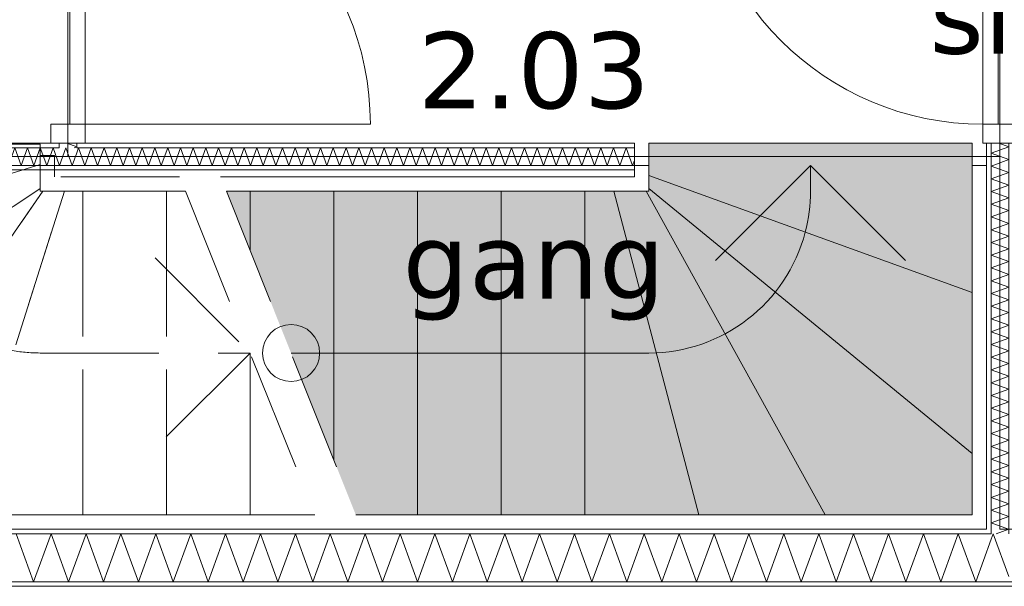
# Model space of a CAD drawing. Header units: millimetres. Extents: x -14925 to 266687, y -3550 to 35834.
# Tile 29 of 244: x -7237 to -4648, y 9025 to 10514. Entities that reach past the tile are written whole.
import ezdxf
from ezdxf.enums import TextEntityAlignment as Align

# ---------------------------------------------------------------- set-up
doc = ezdxf.new("R2010")
doc.units = ezdxf.units.MM
doc.header["$MEASUREMENT"] = 0
doc.linetypes.add('B0701', pattern=[468.239987, 311.999989, -156.239998])
for name, color, linetype in [('24 Trappen', 7, 'Continuous'), ('24 Trappen Afdek-arcering', 7, 'Continuous'), ('New_22 C Binnenwanden', 7, 'Continuous'), ('New_22 C Binnenwanden Deuren', 7, 'Continuous'), ('New_22 C Binnenwanden Doorsnede-arcering', 7, 'Continuous'), ('New_22 C Binnenwanden Laagscheidingslijnen', 7, 'Continuous'), ('New_Z Gebruiksopp', 7, 'Continuous'), ('New_Z Gebruiksopp Zone omranding', 7, 'Continuous'), ('New_Z Gebruiksopp Zone tekst', 7, 'Continuous')]:
    doc.layers.add(name, color=color, linetype=linetype)
doc.styles.add('GENERATED_STYLE_1', font='verdana.ttf')
doc.styles.add('GENERATED_STYLE_2', font='verdana.ttf')
pattern_1 = [(180, (0, 0), (0, 100), [])]
pattern_2 = [(0, (0, 0), (0, 100), [])]
pattern_3 = [(90, (0, 0), (-100, 0), [])]

# ---------------------------------------------------------------- blocks, each defined once
blk = doc.blocks.new('gang_2.03_38_3', base_point=(-5885, 10614))
at = {"layer": 'New_Z Gebruiksopp Zone tekst', "color": 2, "lineweight": 0}
for tag, style, p in [('DUMMY_941', 'GENERATED_STYLE_1', (-5885, 10551.9)), ('DUMMY_942', 'GENERATED_STYLE_2', (-5885, 10054.7))]:
    blk.add_attdef(tag, text='', height=200, dxfattribs=dict(at, style=style)).set_placement(p, align=Align.TOP_LEFT)
for tag, style, p in [('ROOM_NUMBER', 'GENERATED_STYLE_1', (-5885, 10481.1)), ('ROOM_NAME', 'GENERATED_STYLE_2', (-5885, 9980.4))]:
    blk.add_attdef(tag, text='', height=200, dxfattribs=dict(at, style=style)).set_placement(p, align=Align.TOP_CENTER)
blk = doc.blocks.new('slaapkamer_2.04_46_3', base_point=(-4042.5, 11250))
at = {"layer": 'New_Z Gebruiksopp Zone tekst', "color": 2, "lineweight": 0}
for tag, style, p in [('DUMMY_941', 'GENERATED_STYLE_1', (-4042.5, 11187.9)), ('DUMMY_942', 'GENERATED_STYLE_2', (-4042.5, 10690.7))]:
    blk.add_attdef(tag, text='', height=200, dxfattribs=dict(at, style=style)).set_placement(p, align=Align.TOP_LEFT)
for tag, style, p in [('ROOM_NUMBER', 'GENERATED_STYLE_1', (-4042.5, 11117.1)), ('ROOM_NAME', 'GENERATED_STYLE_2', (-4042.5, 10624.8))]:
    blk.add_attdef(tag, text='', height=200, dxfattribs=dict(at, style=style)).set_placement(p, align=Align.TOP_CENTER)
blk = doc.blocks.new('Stair_10_3')
at = {"layer": '24 Trappen Afdek-arcering', "linetype": 'Continuous', "lineweight": 0, "true_color": 0xffffff}
for points in [[(-5583, 10189), (-5583, 10131), (-5583, 10104.1), (-4733, 9797), (-4733, 10131), (-4733, 10189)], [(-4733, 9797), (-5583, 10104.1), (-5583, 10070.1), (-4733, 9373.8)], [(-4733, 9373.8), (-5583, 10070.1), (-5583, 10063), (-5590.1, 10063), (-5119.4, 9213), (-4733, 9213)], [(-6693.4, 10063), (-6631.1, 9907.3), (-6631.1, 10063)], [(-6411.1, 10063), (-6631.1, 10063), (-6631.1, 9907.3), (-6411.1, 9357.3)], [(-6191.1, 10063), (-6411.1, 10063), (-6411.1, 9357.3), (-6353.4, 9213), (-6191.1, 9213)], [(-5971.1, 10063), (-6191.1, 10063), (-6191.1, 9213), (-5971.1, 9213)], [(-5751.1, 10063), (-5971.1, 10063), (-5971.1, 9213), (-5751.1, 9213)], [(-5751.1, 10063), (-5751.1, 9213), (-5451.8, 9213), (-5674.8, 10063)], [(-5590.1, 10063), (-5674.8, 10063), (-5451.8, 9213), (-5119.4, 9213)]]:
    blk.add_hatch(color=7, dxfattribs=at).paths.add_polyline_path(points)
at = {"layer": '24 Trappen', "color": 9, "linetype": 'B0701', "lineweight": 0}
for p, q in [((-7183, 10187.1), (-8033, 10187.1)), ((-7183, 10133.1), (-7183, 10187.1)), ((-7183, 10157.1), (-7183, 10063)), ((-7145, 10157.1), (-7183, 10157.1)), ((-7145, 10101), (-7145, 10157.1)), ((-8033, 9873.4), (-7183, 10133.1)), ((-7183, 10133.1), (-8033, 9873.4)), ((-7183, 10070.1), (-7183, 10133.1)), ((-6816.3, 10101), (-7145, 10101)), ((-8033, 9507), (-7183, 10070.1)), ((-7183, 10070.1), (-8033, 9507)), ((-7183, 10063), (-7183, 10070.1)), ((-7766.3, 9213), (-7175.9, 10063)), ((-7175.9, 10063), (-7766.3, 9213)), ((-7389, 9213), (-7119, 10063)), ((-7119, 10063), (-7389, 9213)), ((-7183, 10063), (-6801.1, 10063)), ((-7175.9, 10063), (-7183, 10063)), ((-7119, 10063), (-7175.9, 10063)), ((-7071.1, 10063), (-7119, 10063)), ((-7071.1, 9213), (-7071.1, 10063)), ((-7071.1, 10063), (-7071.1, 9213)), ((-6851.1, 10063), (-7071.1, 10063)), ((-6851.1, 9213), (-6851.1, 10063)), ((-6851.1, 10063), (-6851.1, 9213)), ((-6801.1, 10063), (-6851.1, 10063)), ((-6801.1, 10063), (-6461.1, 9213)), ((-6693.4, 10063), (-6353.4, 9213)), ((-6881.1, 9888), (-6631.1, 9638)), ((-7183, 9638), (-6631.1, 9638)), ((-6631.1, 9638), (-6881.1, 9388)), ((-6631.1, 9213), (-6631.1, 9638)), ((-6631.1, 9638), (-6631.1, 9213)), ((-6461.1, 9213), (-8033, 9213)), ((-7389, 9213), (-7071.1, 9213)), ((-7071.1, 9213), (-6851.1, 9213)), ((-6851.1, 9213), (-6631.1, 9213)), ((-6631.1, 9213), (-6461.1, 9213)), ((-8071, 9175), (-6445.9, 9175))]:
    blk.add_line(p, q, dxfattribs=at)
at = {"layer": '24 Trappen', "color": 9, "linetype": 'Continuous', "lineweight": 0}
for p, q in [((-4733, 10189), (-5583, 10189)), ((-5583, 10189), (-5583, 10131)), ((-4733, 10131), (-4733, 10189)), ((-5583, 10131), (-5621, 10131)), ((-5621, 10131), (-5621, 10101)), ((-5583, 10063), (-5583, 10131)), ((-5583, 10131), (-5583, 10104.1)), ((-5408, 9881), (-5158, 10131)), ((-5158, 10063), (-5158, 10131)), ((-5158, 10131), (-4908, 9881)), ((-4695, 10131), (-4733, 10131)), ((-4733, 10131), (-4733, 9213)), ((-4733, 9797), (-4733, 10131)), ((-4695, 9175), (-4695, 10131)), ((-5621, 10101), (-6708.6, 10101)), ((-5583, 10104.1), (-5583, 10070.1)), ((-4733, 9797), (-5583, 10104.1)), ((-5583, 10104.1), (-4733, 9797)), ((-5583, 10070.1), (-5583, 10063)), ((-4733, 9373.8), (-5583, 10070.1)), ((-5583, 10070.1), (-4733, 9373.8)), ((-6693.4, 10063), (-5583, 10063)), ((-6631.1, 10063), (-6693.4, 10063)), ((-6631.1, 9907.3), (-6631.1, 10063)), ((-6631.1, 10063), (-6631.1, 9907.3)), ((-6411.1, 10063), (-6631.1, 10063)), ((-6411.1, 9357.3), (-6411.1, 10063)), ((-6411.1, 10063), (-6411.1, 9357.3)), ((-6191.1, 10063), (-6411.1, 10063)), ((-6191.1, 9213), (-6191.1, 10063)), ((-6191.1, 10063), (-6191.1, 9213)), ((-5971.1, 10063), (-6191.1, 10063)), ((-5971.1, 9213), (-5971.1, 10063)), ((-5971.1, 10063), (-5971.1, 9213)), ((-5751.1, 10063), (-5971.1, 10063)), ((-5751.1, 9213), (-5751.1, 10063)), ((-5674.8, 10063), (-5751.1, 10063)), ((-5751.1, 10063), (-5751.1, 9213)), ((-5451.8, 9213), (-5674.8, 10063)), ((-5674.8, 10063), (-5451.8, 9213)), ((-5590.1, 10063), (-5674.8, 10063)), ((-5119.4, 9213), (-5590.1, 10063)), ((-5583, 10063), (-5590.1, 10063)), ((-5590.1, 10063), (-5119.4, 9213)), ((-4733, 9373.8), (-4733, 9797)), ((-6523.4, 9638), (-5583, 9638)), ((-4733, 9213), (-4733, 9373.8)), ((-4733, 9213), (-6353.4, 9213)), ((-6353.4, 9213), (-6191.1, 9213)), ((-6191.1, 9213), (-5971.1, 9213)), ((-5971.1, 9213), (-5751.1, 9213)), ((-5751.1, 9213), (-5451.8, 9213)), ((-5451.8, 9213), (-5119.4, 9213)), ((-5119.4, 9213), (-4733, 9213)), ((-6338.2, 9175), (-4695, 9175))]:
    blk.add_line(p, q, dxfattribs=at)
for centre, radius, start, end in [((-5583, 10063), 425, 345.3544, 0), ((-5583, 10063), 425, 270, 345.3544), ((-6523.4, 9638), 75, 90, 270), ((-6523.4, 9638), 75, 270, 90)]:
    blk.add_arc(centre, radius, start, end, dxfattribs=at)
at = {"layer": '24 Trappen', "color": 9, "linetype": 'B0701', "lineweight": 0}
blk.add_arc((-7183, 10063), 425, 187.9125, 270, dxfattribs=at)
blk = doc.blocks.new('*X763')
at = {"layer": 'New_22 C Binnenwanden Doorsnede-arcering', "color": 7, "linetype": 'Continuous', "lineweight": 0}
for q in [(-4683, 9148.6), (-4637, 9051.1)]:
    blk.add_line((-4677.7, 9163), q, dxfattribs=at)
blk = doc.blocks.new('*X764')
at = {"layer": 'New_22 C Binnenwanden Doorsnede-arcering', "color": 7, "linetype": 'Continuous', "lineweight": 0}
for p, q in [((-7245.9, 9163), (-7200.1, 9037)), ((-7154.2, 9163), (-7200.1, 9037)), ((-7154.2, 9163), (-7108.3, 9037)), ((-7062.5, 9163), (-7108.3, 9037)), ((-7062.5, 9163), (-7016.6, 9037)), ((-6970.8, 9163), (-7016.6, 9037)), ((-6970.8, 9163), (-6924.9, 9037)), ((-6879, 9163), (-6924.9, 9037)), ((-6879, 9163), (-6833.2, 9037)), ((-6787.3, 9163), (-6833.2, 9037)), ((-6787.3, 9163), (-6741.5, 9037)), ((-6695.6, 9163), (-6741.5, 9037)), ((-6695.6, 9163), (-6649.7, 9037)), ((-6603.9, 9163), (-6649.7, 9037)), ((-6603.9, 9163), (-6558, 9037)), ((-6512.2, 9163), (-6558, 9037)), ((-6512.2, 9163), (-6466.3, 9037)), ((-6420.4, 9163), (-6466.3, 9037)), ((-6420.4, 9163), (-6374.6, 9037)), ((-6328.7, 9163), (-6374.6, 9037)), ((-6328.7, 9163), (-6282.9, 9037)), ((-6237, 9163), (-6282.9, 9037)), ((-6237, 9163), (-6191.1, 9037)), ((-6145.3, 9163), (-6191.1, 9037)), ((-6145.3, 9163), (-6099.4, 9037)), ((-6053.6, 9163), (-6099.4, 9037)), ((-6053.6, 9163), (-6007.7, 9037)), ((-5961.8, 9163), (-6007.7, 9037)), ((-5961.8, 9163), (-5916, 9037)), ((-5870.1, 9163), (-5916, 9037)), ((-5870.1, 9163), (-5824.3, 9037)), ((-5778.4, 9163), (-5824.3, 9037)), ((-5778.4, 9163), (-5732.5, 9037)), ((-5686.7, 9163), (-5732.5, 9037)), ((-5686.7, 9163), (-5640.8, 9037)), ((-5595, 9163), (-5640.8, 9037)), ((-5595, 9163), (-5549.1, 9037)), ((-5503.2, 9163), (-5549.1, 9037)), ((-5503.2, 9163), (-5457.4, 9037)), ((-5411.5, 9163), (-5457.4, 9037)), ((-5411.5, 9163), (-5365.6, 9037)), ((-5319.8, 9163), (-5365.6, 9037)), ((-5319.8, 9163), (-5273.9, 9037)), ((-5228.1, 9163), (-5273.9, 9037)), ((-5228.1, 9163), (-5182.2, 9037)), ((-5136.3, 9163), (-5182.2, 9037)), ((-5136.3, 9163), (-5090.5, 9037)), ((-5044.6, 9163), (-5090.5, 9037)), ((-5044.6, 9163), (-4998.8, 9037)), ((-4952.9, 9163), (-4998.8, 9037)), ((-4952.9, 9163), (-4907, 9037)), ((-4861.2, 9163), (-4907, 9037)), ((-4861.2, 9163), (-4815.3, 9037)), ((-4769.5, 9163), (-4815.3, 9037)), ((-4769.5, 9163), (-4723.6, 9037)), ((-4683, 9148.6), (-4723.6, 9037))]:
    blk.add_line(p, q, dxfattribs=at)
blk = doc.blocks.new('Wall_115_3', base_point=(-9375, 9175))
at = {"layer": 'New_22 C Binnenwanden Doorsnede-arcering', "linetype": 'Continuous', "lineweight": 0, "true_color": 0x000000}
h = blk.add_hatch(dxfattribs=at)
h.set_pattern_fill('325_Houtachtig_plaatmate_E2', color=18, style=0, pattern_type=2)
h.set_pattern_definition(pattern_1)
h.paths.add_polyline_path([(-8071, 9163), (-4695, 9163), (-4695, 9175), (-8071, 9175)])
h = blk.add_hatch(dxfattribs=at)
h.set_pattern_fill('325_Houtachtig_plaatmate_E2', color=18, style=0, pattern_type=2)
h.set_pattern_definition(pattern_1)
h.paths.add_polyline_path([(-4695, 9163), (-4683, 9163), (-4683, 9175), (-4695, 9175)])
h = blk.add_hatch(dxfattribs=at)
h.set_pattern_fill('325_Houtachtig_plaatmate_E2', color=18, style=0, pattern_type=2)
h.set_pattern_definition(pattern_1)
h.paths.add_polyline_path([(-9698, 9025), (-2602, 9025), (-2602, 9037), (-9698, 9037)])
at = {"layer": 'New_22 C Binnenwanden', "color": 1, "linetype": 'Continuous', "lineweight": 0, "flags": 128}
for points in [[(-4695, 9175), (-8071, 9175)], [(-9698, 9025), (-2602, 9025)]]:
    blk.add_lwpolyline(points, dxfattribs=at)
at = {"layer": 'New_22 C Binnenwanden Laagscheidingslijnen', "color": 1, "linetype": 'Continuous', "lineweight": 0}
for p, q in [((-4683, 9163), (-8083, 9163)), ((-4683, 9175), (-4683, 9163)), ((-2898, 9037), (-9402, 9037))]:
    blk.add_line(p, q, dxfattribs=at)
at = {"layer": 'New_22 C Binnenwanden', "color": 1, "lineweight": 0}
for name in ['*X764', '*X763']:
    blk.add_blockref(name, (0, 0), dxfattribs=at)
blk = doc.blocks.new('*X802')
at = {"layer": 'New_22 C Binnenwanden Doorsnede-arcering', "color": 7, "linetype": 'Continuous', "lineweight": 0}
for q in [(-7113, 10189), (-7093.9, 10177)]:
    blk.add_line((-7087, 10179.5), q, dxfattribs=at)
blk = doc.blocks.new('D1 bl 26[26]_3')
at = {"layer": 'New_22 C Binnenwanden Deuren', "color": 7, "linetype": 'Continuous', "lineweight": 0}
for p, q in [((-7155, 11039), (-7155, 10989)), ((-7065, 11039), (-7155, 11039)), ((-7133, 11039), (-7145, 11039)), ((-7087, 11039), (-7133, 11039)), ((-7075, 11039), (-7087, 11039)), ((-7065, 10989), (-7065, 11039)), ((-7155, 10989), (-7065, 10989)), ((-7105, 10239), (-7105, 10989)), ((-7105, 10989), (-7065, 10989)), ((-7065, 10989), (-7065, 10239)), ((-7065, 10239), (-7155, 10239)), ((-7155, 10239), (-7155, 10189)), ((-7065, 10239), (-7105, 10239)), ((-7065, 10239), (-6315, 10239)), ((-7065, 10189), (-7065, 10239)), ((-7155, 10189), (-7065, 10189)), ((-7133, 10189), (-7145, 10189)), ((-7087, 10189), (-7133, 10189)), ((-7075, 10189), (-7087, 10189))]:
    blk.add_line(p, q, dxfattribs=at)
blk.add_arc((-7065, 10239), 750, 0, 90, dxfattribs=at)
blk = doc.blocks.new('Wall_121_3', base_point=(-7110, 13325))
at = {"layer": 'New_22 C Binnenwanden', "color": 1, "linetype": 'Continuous', "lineweight": 0}
for p, q in [((-7133, 10189), (-7145, 10189)), ((-7087, 10189), (-7133, 10189)), ((-7075, 10189), (-7087, 10189))]:
    blk.add_line(p, q, dxfattribs=at)
at = {"layer": 'New_22 C Binnenwanden Laagscheidingslijnen', "color": 1, "linetype": 'Continuous', "lineweight": 0}
for p, q in [((-7133, 10189), (-7133, 10177)), ((-7087, 10177), (-7087, 10189))]:
    blk.add_line(p, q, dxfattribs=at)
at = {"layer": 'New_22 C Binnenwanden', "color": 1, "lineweight": 0}
blk.add_blockref('*X802', (0, 0), dxfattribs=at)
at = {"layer": 'New_22 C Binnenwanden Deuren', "color": 7, "linetype": 'Continuous', "lineweight": 0}
blk.add_blockref('D1 bl 26[26]_3', (0, 0), dxfattribs=at)
blk = doc.blocks.new('*X900')
at = {"layer": 'New_22 C Binnenwanden Doorsnede-arcering', "color": 7, "linetype": 'Continuous', "lineweight": 0}
for p, q in [((-8129, 10152.8), (-8122.5, 10170.5)), ((-8103.4, 10131), (-8115.1, 10163.1)), ((-8103.4, 10131), (-8098, 10146))]:
    blk.add_line(p, q, dxfattribs=at)
blk = doc.blocks.new('*X901')
at = {"layer": 'New_22 C Binnenwanden Doorsnede-arcering', "color": 7, "linetype": 'Continuous', "lineweight": 0}
for p, q in [((-8122.5, 10170.5), (-8120.2, 10177)), ((-8115.1, 10163.1), (-8120.2, 10177)), ((-8098, 10146), (-8086.7, 10177)), ((-8083, 10166.9), (-8086.7, 10177))]:
    blk.add_line(p, q, dxfattribs=at)
blk = doc.blocks.new('*X902')
at = {"layer": 'New_22 C Binnenwanden Doorsnede-arcering', "color": 7, "linetype": 'Continuous', "lineweight": 0}
for p, q in [((-8069.9, 10131), (-8053.2, 10177)), ((-8036.5, 10131), (-8053.2, 10177)), ((-8036.5, 10131), (-8019.7, 10177)), ((-8003, 10131), (-8019.7, 10177)), ((-8003, 10131), (-7986.2, 10177)), ((-7969.5, 10131), (-7986.2, 10177)), ((-7969.5, 10131), (-7952.7, 10177)), ((-7936, 10131), (-7952.7, 10177)), ((-7936, 10131), (-7919.3, 10177)), ((-7902.5, 10131), (-7919.3, 10177)), ((-7902.5, 10131), (-7885.8, 10177)), ((-7869, 10131), (-7885.8, 10177)), ((-7869, 10131), (-7852.3, 10177)), ((-7835.6, 10131), (-7852.3, 10177)), ((-7835.6, 10131), (-7818.8, 10177)), ((-7802.1, 10131), (-7818.8, 10177)), ((-7802.1, 10131), (-7785.3, 10177)), ((-7768.6, 10131), (-7785.3, 10177)), ((-7768.6, 10131), (-7751.8, 10177)), ((-7735.1, 10131), (-7751.8, 10177)), ((-7735.1, 10131), (-7718.4, 10177)), ((-7701.6, 10131), (-7718.4, 10177)), ((-7701.6, 10131), (-7684.9, 10177)), ((-7668.1, 10131), (-7684.9, 10177)), ((-7668.1, 10131), (-7651.4, 10177)), ((-7634.6, 10131), (-7651.4, 10177)), ((-7634.6, 10131), (-7617.9, 10177)), ((-7601.2, 10131), (-7617.9, 10177)), ((-7601.2, 10131), (-7584.4, 10177)), ((-7567.7, 10131), (-7584.4, 10177)), ((-7567.7, 10131), (-7550.9, 10177)), ((-7534.2, 10131), (-7550.9, 10177)), ((-7534.2, 10131), (-7517.4, 10177)), ((-7500.7, 10131), (-7517.4, 10177)), ((-7500.7, 10131), (-7484, 10177)), ((-7467.2, 10131), (-7484, 10177)), ((-7467.2, 10131), (-7450.5, 10177)), ((-7433.7, 10131), (-7450.5, 10177)), ((-7433.7, 10131), (-7417, 10177)), ((-7400.2, 10131), (-7417, 10177)), ((-7400.2, 10131), (-7383.5, 10177)), ((-7366.8, 10131), (-7383.5, 10177)), ((-7366.8, 10131), (-7350, 10177)), ((-7333.3, 10131), (-7350, 10177)), ((-7333.3, 10131), (-7316.5, 10177)), ((-7299.8, 10131), (-7316.5, 10177)), ((-7299.8, 10131), (-7283, 10177)), ((-7266.3, 10131), (-7283, 10177)), ((-7266.3, 10131), (-7249.6, 10177)), ((-7232.8, 10131), (-7249.6, 10177)), ((-7232.8, 10131), (-7216.1, 10177)), ((-7199.3, 10131), (-7216.1, 10177)), ((-7199.3, 10131), (-7182.6, 10177)), ((-7165.8, 10131), (-7182.6, 10177)), ((-7165.8, 10131), (-7149.1, 10177)), ((-7133, 10132.8), (-7149.1, 10177)), ((-8069.9, 10131), (-8083, 10166.9))]:
    blk.add_line(p, q, dxfattribs=at)
blk = doc.blocks.new('*X903')
at = {"layer": 'New_22 C Binnenwanden Doorsnede-arcering', "color": 7, "linetype": 'Continuous', "lineweight": 0}
for p, q in [((-7132.4, 10131), (-7115.6, 10177)), ((-7098.9, 10131), (-7115.6, 10177)), ((-7098.9, 10131), (-7087, 10163.6)), ((-7132.4, 10131), (-7133, 10132.8))]:
    blk.add_line(p, q, dxfattribs=at)
blk = doc.blocks.new('*X904')
at = {"layer": 'New_22 C Binnenwanden Doorsnede-arcering', "color": 7, "linetype": 'Continuous', "lineweight": 0}
for p, q in [((-7087, 10163.6), (-7082.1, 10177)), ((-7065.4, 10131), (-7082.1, 10177)), ((-7065.4, 10131), (-7048.6, 10177)), ((-7031.9, 10131), (-7048.6, 10177)), ((-7031.9, 10131), (-7015.2, 10177)), ((-6998.4, 10131), (-7015.2, 10177)), ((-6998.4, 10131), (-6981.7, 10177)), ((-6964.9, 10131), (-6981.7, 10177)), ((-6964.9, 10131), (-6948.2, 10177)), ((-6931.4, 10131), (-6948.2, 10177)), ((-6931.4, 10131), (-6914.7, 10177)), ((-6898, 10131), (-6914.7, 10177)), ((-6898, 10131), (-6881.2, 10177)), ((-6864.5, 10131), (-6881.2, 10177)), ((-6864.5, 10131), (-6847.7, 10177)), ((-6831, 10131), (-6847.7, 10177)), ((-6831, 10131), (-6814.3, 10177)), ((-6797.5, 10131), (-6814.3, 10177)), ((-6797.5, 10131), (-6780.8, 10177)), ((-6764, 10131), (-6780.8, 10177)), ((-6764, 10131), (-6747.3, 10177)), ((-6730.5, 10131), (-6747.3, 10177)), ((-6730.5, 10131), (-6713.8, 10177)), ((-6697.1, 10131), (-6713.8, 10177)), ((-6697.1, 10131), (-6680.3, 10177)), ((-6663.6, 10131), (-6680.3, 10177)), ((-6663.6, 10131), (-6646.8, 10177)), ((-6630.1, 10131), (-6646.8, 10177)), ((-6630.1, 10131), (-6613.3, 10177)), ((-6596.6, 10131), (-6613.3, 10177)), ((-6596.6, 10131), (-6579.9, 10177)), ((-6563.1, 10131), (-6579.9, 10177)), ((-6563.1, 10131), (-6546.4, 10177)), ((-6529.6, 10131), (-6546.4, 10177)), ((-6529.6, 10131), (-6512.9, 10177)), ((-6496.1, 10131), (-6512.9, 10177)), ((-6496.1, 10131), (-6479.4, 10177)), ((-6462.7, 10131), (-6479.4, 10177)), ((-6462.7, 10131), (-6445.9, 10177)), ((-6429.2, 10131), (-6445.9, 10177)), ((-6429.2, 10131), (-6412.4, 10177)), ((-6395.7, 10131), (-6412.4, 10177)), ((-6395.7, 10131), (-6378.9, 10177)), ((-6362.2, 10131), (-6378.9, 10177)), ((-6362.2, 10131), (-6345.5, 10177)), ((-6328.7, 10131), (-6345.5, 10177)), ((-6328.7, 10131), (-6312, 10177)), ((-6295.2, 10131), (-6312, 10177)), ((-6295.2, 10131), (-6278.5, 10177)), ((-6261.7, 10131), (-6278.5, 10177)), ((-6261.7, 10131), (-6245, 10177)), ((-6228.3, 10131), (-6245, 10177)), ((-6228.3, 10131), (-6211.5, 10177)), ((-6194.8, 10131), (-6211.5, 10177)), ((-6194.8, 10131), (-6178, 10177)), ((-6161.3, 10131), (-6178, 10177)), ((-6161.3, 10131), (-6144.5, 10177)), ((-6127.8, 10131), (-6144.5, 10177)), ((-6127.8, 10131), (-6111.1, 10177)), ((-6094.3, 10131), (-6111.1, 10177)), ((-6094.3, 10131), (-6077.6, 10177)), ((-6060.8, 10131), (-6077.6, 10177)), ((-6060.8, 10131), (-6044.1, 10177)), ((-6027.3, 10131), (-6044.1, 10177)), ((-6027.3, 10131), (-6010.6, 10177)), ((-5993.9, 10131), (-6010.6, 10177)), ((-5993.9, 10131), (-5977.1, 10177)), ((-5960.4, 10131), (-5977.1, 10177)), ((-5960.4, 10131), (-5943.6, 10177)), ((-5926.9, 10131), (-5943.6, 10177)), ((-5926.9, 10131), (-5910.1, 10177)), ((-5893.4, 10131), (-5910.1, 10177)), ((-5893.4, 10131), (-5876.7, 10177)), ((-5859.9, 10131), (-5876.7, 10177)), ((-5859.9, 10131), (-5843.2, 10177)), ((-5826.4, 10131), (-5843.2, 10177)), ((-5826.4, 10131), (-5809.7, 10177)), ((-5793, 10131), (-5809.7, 10177)), ((-5793, 10131), (-5776.2, 10177)), ((-5759.5, 10131), (-5776.2, 10177)), ((-5759.5, 10131), (-5742.7, 10177)), ((-5726, 10131), (-5742.7, 10177)), ((-5726, 10131), (-5709.2, 10177)), ((-5692.5, 10131), (-5709.2, 10177)), ((-5692.5, 10131), (-5675.8, 10177)), ((-5659, 10131), (-5675.8, 10177)), ((-5659, 10131), (-5642.3, 10177)), ((-5625.5, 10131), (-5642.3, 10177)), ((-5625.5, 10131), (-5621, 10143.4))]:
    blk.add_line(p, q, dxfattribs=at)
blk = doc.blocks.new('Wall_137_3', base_point=(-5621, 10154))
at = {"layer": 'New_22 C Binnenwanden Doorsnede-arcering', "linetype": 'Continuous', "lineweight": 0, "true_color": 0x000000}
h = blk.add_hatch(dxfattribs=at)
h.set_pattern_fill('325_Houtachtig_plaatmate_E2', color=18, style=0, pattern_type=2)
h.set_pattern_definition(pattern_2)
h.paths.add_polyline_path([(-8141, 10177), (-8129, 10177), (-8141, 10189)])
h = blk.add_hatch(dxfattribs=at)
h.set_pattern_fill('325_Houtachtig_plaatmate_E2', color=18, style=0, pattern_type=2)
h.set_pattern_definition(pattern_2)
h.paths.add_polyline_path([(-8141, 10189), (-8129, 10177), (-8129, 10189)])
h = blk.add_hatch(dxfattribs=at)
h.set_pattern_fill('325_Houtachtig_plaatmate_E2', color=18, style=0, pattern_type=2)
h.set_pattern_definition(pattern_2)
h.paths.add_polyline_path([(-7145, 10189), (-8129, 10189), (-8129, 10177), (-7145, 10177)])
h = blk.add_hatch(dxfattribs=at)
h.set_pattern_fill('325_Houtachtig_plaatmate_E2', color=18, style=0, pattern_type=2)
h.set_pattern_definition(pattern_2)
h.paths.add_polyline_path([(-7133, 10189), (-7145, 10189), (-7145, 10177), (-7133, 10177)])
h = blk.add_hatch(dxfattribs=at)
h.set_pattern_fill('325_Houtachtig_plaatmate_E2', color=18, style=0, pattern_type=2)
h.set_pattern_definition(pattern_2)
h.paths.add_polyline_path([(-7075, 10189), (-7087, 10189), (-7087, 10177), (-7075, 10177)])
h = blk.add_hatch(dxfattribs=at)
h.set_pattern_fill('325_Houtachtig_plaatmate_E2', color=18, style=0, pattern_type=2)
h.set_pattern_definition(pattern_2)
h.paths.add_polyline_path([(-7075, 10177), (-5621, 10177), (-5621, 10189), (-7075, 10189)])
h = blk.add_hatch(dxfattribs=at)
h.set_pattern_fill('325_Houtachtig_plaatmate_E2', color=18, style=0, pattern_type=2)
h.set_pattern_definition(pattern_2)
h.paths.add_polyline_path([(-8083, 10119), (-8071, 10119), (-8083, 10131)])
h = blk.add_hatch(dxfattribs=at)
h.set_pattern_fill('325_Houtachtig_plaatmate_E2', color=18, style=0, pattern_type=2)
h.set_pattern_definition(pattern_2)
h.paths.add_polyline_path([(-8083, 10131), (-8071, 10119), (-8071, 10131)])
h = blk.add_hatch(dxfattribs=at)
h.set_pattern_fill('325_Houtachtig_plaatmate_E2', color=18, style=0, pattern_type=2)
h.set_pattern_definition(pattern_2)
h.paths.add_polyline_path([(-8071, 10119), (-5621, 10119), (-5621, 10131), (-8071, 10131)])
at = {"layer": 'New_22 C Binnenwanden', "color": 1, "linetype": 'Continuous', "lineweight": 0, "flags": 128}
for points in [[(-8141, 10189), (-8141, 10177)], [(-7145, 10189), (-8141, 10189)], [(-5621, 10189), (-7075, 10189)], [(-5621, 10177), (-5621, 10189)], [(-5621, 10131), (-5621, 10177)], [(-5621, 10119), (-5621, 10131)], [(-8071, 10119), (-5621, 10119)]]:
    blk.add_lwpolyline(points, dxfattribs=at)
at = {"layer": 'New_22 C Binnenwanden Laagscheidingslijnen', "color": 1, "linetype": 'Continuous', "lineweight": 0}
for p, q in [((-8129, 10177), (-8129, 10131)), ((-8129, 10177), (-7145, 10177)), ((-7145, 10177), (-7133, 10177)), ((-7133, 10189), (-7133, 10177)), ((-7087, 10177), (-7087, 10189)), ((-7087, 10177), (-7075, 10177)), ((-7075, 10177), (-5621, 10177)), ((-8083, 10131), (-8083, 10119)), ((-8083, 10131), (-7133, 10131)), ((-7133, 10131), (-7087, 10131)), ((-7087, 10131), (-5621, 10131))]:
    blk.add_line(p, q, dxfattribs=at)
at = {"layer": 'New_22 C Binnenwanden', "color": 1, "lineweight": 0}
for name in ['*X901', '*X902', '*X903', '*X904', '*X900']:
    blk.add_blockref(name, (0, 0), dxfattribs=at)
blk = doc.blocks.new('*X906')
at = {"layer": 'New_22 C Binnenwanden Doorsnede-arcering', "color": 7, "linetype": 'Continuous', "lineweight": 0}
for q in [(-4669.9, 9163), (-4637.1, 9175)]:
    blk.add_line((-4637, 9175), q, dxfattribs=at)
blk = doc.blocks.new('*X907')
at = {"layer": 'New_22 C Binnenwanden Doorsnede-arcering', "color": 7, "linetype": 'Continuous', "lineweight": 0}
for p, q in [((-4637, 10179.5), (-4683, 10162.8)), ((-4637, 10179.5), (-4663, 10189)), ((-4637, 10146), (-4683, 10162.8)), ((-4637, 10146), (-4683, 10129.3)), ((-4637, 10112.5), (-4683, 10129.3)), ((-4637, 10112.5), (-4683, 10095.8)), ((-4637, 10079.1), (-4683, 10095.8)), ((-4637, 10079.1), (-4683, 10062.3)), ((-4637, 10045.6), (-4683, 10062.3)), ((-4637, 10045.6), (-4683, 10028.8)), ((-4637, 10012.1), (-4683, 10028.8)), ((-4637, 10012.1), (-4683, 9995.4)), ((-4637, 9978.6), (-4683, 9995.4)), ((-4637, 9978.6), (-4683, 9961.9)), ((-4637, 9945.1), (-4683, 9961.9)), ((-4637, 9945.1), (-4683, 9928.4)), ((-4637, 9911.6), (-4683, 9928.4)), ((-4637, 9911.6), (-4683, 9894.9)), ((-4637, 9878.2), (-4683, 9894.9)), ((-4637, 9878.2), (-4683, 9861.4)), ((-4637, 9844.7), (-4683, 9861.4)), ((-4637, 9844.7), (-4683, 9827.9)), ((-4637, 9811.2), (-4683, 9827.9)), ((-4637, 9811.2), (-4683, 9794.4)), ((-4637, 9777.7), (-4683, 9794.4)), ((-4637, 9777.7), (-4683, 9761)), ((-4637, 9744.2), (-4683, 9761)), ((-4637, 9744.2), (-4683, 9727.5)), ((-4637, 9710.7), (-4683, 9727.5)), ((-4637, 9710.7), (-4683, 9694)), ((-4637, 9677.2), (-4683, 9694)), ((-4637, 9677.2), (-4683, 9660.5)), ((-4637, 9643.8), (-4683, 9660.5)), ((-4637, 9643.8), (-4683, 9627)), ((-4637, 9610.3), (-4683, 9627)), ((-4637, 9610.3), (-4683, 9593.5)), ((-4637, 9576.8), (-4683, 9593.5)), ((-4637, 9576.8), (-4683, 9560)), ((-4637, 9543.3), (-4683, 9560)), ((-4637, 9543.3), (-4683, 9526.6)), ((-4637, 9509.8), (-4683, 9526.6)), ((-4637, 9509.8), (-4683, 9493.1)), ((-4637, 9476.3), (-4683, 9493.1)), ((-4637, 9476.3), (-4683, 9459.6)), ((-4637, 9442.8), (-4683, 9459.6)), ((-4637, 9442.8), (-4683, 9426.1)), ((-4637, 9409.4), (-4683, 9426.1)), ((-4637, 9409.4), (-4683, 9392.6)), ((-4637, 9375.9), (-4683, 9392.6)), ((-4637, 9375.9), (-4683, 9359.1)), ((-4637, 9342.4), (-4683, 9359.1)), ((-4637, 9342.4), (-4683, 9325.6)), ((-4637, 9308.9), (-4683, 9325.6)), ((-4637, 9308.9), (-4683, 9292.2)), ((-4637, 9275.4), (-4683, 9292.2)), ((-4637, 9275.4), (-4683, 9258.7)), ((-4637, 9241.9), (-4683, 9258.7)), ((-4637, 9241.9), (-4683, 9225.2)), ((-4637, 9208.4), (-4683, 9225.2)), ((-4637, 9208.4), (-4683, 9191.7)), ((-4637.1, 9175), (-4683, 9191.7))]:
    blk.add_line(p, q, dxfattribs=at)
blk = doc.blocks.new('*X908')
at = {"layer": 'New_22 C Binnenwanden Doorsnede-arcering', "color": 7, "linetype": 'Continuous', "lineweight": 0}
for q in [(-4667.6, 11039), (-4639.4, 11051)]:
    blk.add_line((-4637, 11050.1), q, dxfattribs=at)
blk = doc.blocks.new('D1 bl 26[34]_3')
at = {"layer": 'New_22 C Binnenwanden Deuren', "color": 7, "linetype": 'Continuous', "lineweight": 0}
for p, q in [((-4705, 11039), (-4705, 10989)), ((-4615, 11039), (-4705, 11039)), ((-4695, 11039), (-4683, 11039)), ((-4683, 11039), (-4637, 11039)), ((-4637, 11039), (-4625, 11039)), ((-4615, 10989), (-4615, 11039)), ((-4705, 10989), (-5455, 10989)), ((-4705, 10989), (-4615, 10989)), ((-4705, 10239), (-4705, 10989)), ((-4705, 10989), (-4665, 10989)), ((-4665, 10989), (-4665, 10239)), ((-4615, 10239), (-4705, 10239)), ((-4705, 10239), (-4705, 10189)), ((-4665, 10239), (-4705, 10239)), ((-4615, 10189), (-4615, 10239)), ((-4705, 10189), (-4615, 10189)), ((-4695, 10189), (-4683, 10189)), ((-4683, 10189), (-4637, 10189)), ((-4637, 10189), (-4625, 10189))]:
    blk.add_line(p, q, dxfattribs=at)
blk.add_arc((-4705, 10989), 750, 180, 270, dxfattribs=at)
blk = doc.blocks.new('Wall_138_3', base_point=(-4660, 11074))
at = {"layer": 'New_22 C Binnenwanden Doorsnede-arcering', "linetype": 'Continuous', "lineweight": 0, "true_color": 0x000000}
h = blk.add_hatch(dxfattribs=at)
h.set_pattern_fill('325_Houtachtig_plaatmate_E2', color=18, style=0, pattern_type=2)
h.set_pattern_definition(pattern_3)
h.paths.add_polyline_path([(-4625, 11097), (-4637, 11097), (-4637, 11039), (-4625, 11039)])
h = blk.add_hatch(dxfattribs=at)
h.set_pattern_fill('325_Houtachtig_plaatmate_E2', color=18, style=0, pattern_type=2)
h.set_pattern_definition(pattern_3)
h.paths.add_polyline_path([(-4695, 9175), (-4683, 9175), (-4683, 10189), (-4695, 10189)])
h = blk.add_hatch(dxfattribs=at)
h.set_pattern_fill('325_Houtachtig_plaatmate_E2', color=18, style=0, pattern_type=2)
h.set_pattern_definition(pattern_3)
h.paths.add_polyline_path([(-4637, 9175), (-4625, 9175), (-4625, 10189), (-4637, 10189)])
at = {"layer": 'New_22 C Binnenwanden', "color": 1, "linetype": 'Continuous', "lineweight": 0}
for p, q in [((-4695, 11039), (-4683, 11039)), ((-4683, 11039), (-4637, 11039)), ((-4637, 11039), (-4625, 11039)), ((-4695, 10189), (-4683, 10189)), ((-4683, 10189), (-4637, 10189)), ((-4637, 10189), (-4625, 10189))]:
    blk.add_line(p, q, dxfattribs=at)
at = {"layer": 'New_22 C Binnenwanden', "color": 1, "linetype": 'Continuous', "lineweight": 0, "flags": 128}
for points in [[(-4625, 11039), (-4625, 11097)], [(-4695, 10189), (-4695, 9175)], [(-4625, 9175), (-4625, 10189)]]:
    blk.add_lwpolyline(points, dxfattribs=at)
at = {"layer": 'New_22 C Binnenwanden Laagscheidingslijnen', "color": 1, "linetype": 'Continuous', "lineweight": 0}
for p, q in [((-4637, 11051), (-4637, 11097)), ((-4683, 11039), (-4683, 11051)), ((-4637, 11039), (-4637, 11051)), ((-4683, 9175), (-4683, 10189)), ((-4637, 9175), (-4637, 10189)), ((-4683, 9175), (-4683, 9163)), ((-4637, 9163), (-4637, 9175))]:
    blk.add_line(p, q, dxfattribs=at)
at = {"layer": 'New_22 C Binnenwanden', "color": 1, "lineweight": 0}
for name in ['*X908', '*X907', '*X906']:
    blk.add_blockref(name, (0, 0), dxfattribs=at)
at = {"layer": 'New_22 C Binnenwanden Deuren', "color": 7, "linetype": 'Continuous', "lineweight": 0}
blk.add_blockref('D1 bl 26[34]_3', (0, 0), dxfattribs=at)

msp = doc.modelspace()

# ---------------------------------------------------------------- linework, layer by layer
at = {"layer": 'New_Z Gebruiksopp Zone omranding', "color": 254, "linetype": 'Continuous', "lineweight": 0, "true_color": 0xe4e3c5, "flags": 128}
for points in [[(-7110, 13325), (-9375, 13325), (-9375, 9175), (-8106, 9175), (-8106, 10154), (-7110, 10154)], [(-2925, 13325), (-5260, 13325), (-5260, 11074), (-4660, 11074), (-4660, 9175), (-2925, 9175), (-2925, 12905)]]:
    msp.add_lwpolyline(points, close=True, dxfattribs=at)
at = {"layer": 'New_Z Gebruiksopp Zone omranding', "color": 254, "linetype": 'Continuous', "lineweight": 0, "true_color": 0xd1c2fc, "flags": 128}
msp.add_lwpolyline([(-4660, 11074), (-7110, 11074), (-7110, 10154), (-4660, 10154)], close=True, dxfattribs=at)

# ---------------------------------------------------------------- block references
at = {"layer": '24 Trappen', "color": 253, "linetype": 'Continuous', "lineweight": 0, "true_color": 0x99a3a6}
msp.add_blockref('Stair_10_3', (0, 0), dxfattribs=at)
at = {"layer": 'New_22 C Binnenwanden', "color": 1, "lineweight": 0}
for name, p in [('Wall_121_3', (-7110, 13325)), ('Wall_138_3', (-4660, 11074)), ('Wall_137_3', (-5621, 10154)), ('Wall_115_3', (-9375, 9175))]:
    msp.add_blockref(name, p, dxfattribs=at)
at = {"layer": 'New_Z Gebruiksopp', "color": 2, "linetype": 'Continuous', "lineweight": 0}
for name, p, values in [('slaapkamer_2.04_46_3', (-4042.5, 11250), {'ROOM_NAME': 'slaapkamer', 'ROOM_NUMBER': '2.04'}), ('gang_2.03_38_3', (-5885, 10614), {'ROOM_NAME': 'gang', 'ROOM_NUMBER': '2.03'})]:
    msp.add_blockref(name, p, dxfattribs=at).add_auto_attribs(values)

doc.saveas('drawing.dxf')
